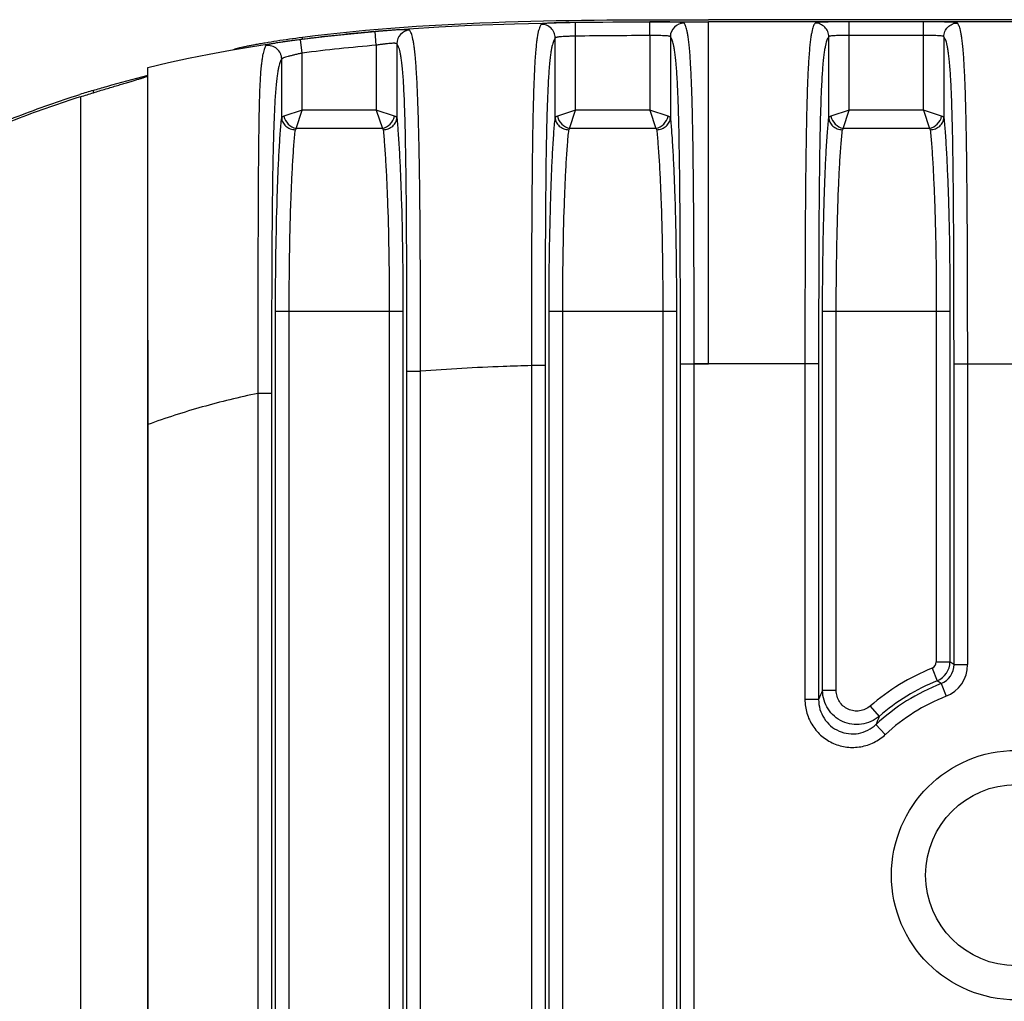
# Model space of a CAD drawing. Header units: millimetres. Extents: x 2556 to 2984, y -1556 to -1254.
# Tile 45 of 53: x 2851 to 2865, y -1389 to -1374. Entities that reach past the tile are written whole.
import ezdxf

# ---------------------------------------------------------------- set-up
doc = ezdxf.new("R2010")
doc.units = ezdxf.units.MM
doc.layers.add('06___PRT_ALL_SURFS', color=7, linetype='Continuous')

msp = doc.modelspace()

# ---------------------------------------------------------------- linework, layer by layer
at = {"color": 7, "linetype": 'Continuous'}
for p, q in [((2860.123, -1374.507), (2859.036, -1374.516)), ((2859.038, -1374.716), (2859.036, -1374.516)), ((2860.123, -1374.707), (2860.123, -1374.507)), ((2860.981, -1379.51), (2860.981, -1374.505)), ((2914.981, -1374.505), (2860.981, -1374.505)), ((2863.038, -1375.797), (2863.038, -1374.506)), ((2864.123, -1374.506), (2863.038, -1374.506)), ((2864.123, -1375.797), (2864.123, -1374.506)), ((2855.038, -1374.964), (2855.013, -1374.766)), ((2855.042, -1374.761), (2855.042, -1374.731)), ((2856.123, -1374.848), (2856.106, -1374.649)), ((2858.739, -1375.907), (2858.739, -1374.742)), ((2859.038, -1375.797), (2859.038, -1374.716)), ((2860.123, -1374.707), (2860.123, -1375.797)), ((2860.423, -1374.724), (2860.423, -1375.907)), ((2862.739, -1375.907), (2862.739, -1374.724)), ((2864.123, -1374.706), (2863.038, -1374.706)), ((2864.423, -1374.724), (2864.423, -1375.907)), ((2854.041, -1374.911), (2854.043, -1374.91)), ((2854.043, -1374.911), (2854.043, -1374.91)), ((2856.123, -1374.848), (2856.123, -1375.797)), ((2856.423, -1374.827), (2856.423, -1375.907)), ((2854.739, -1375.907), (2854.739, -1375.052)), ((2855.038, -1375.797), (2855.038, -1374.964)), ((2852.781, -1398.801), (2852.781, -1375.174)), ((2852.765, -1375.29), (2852.779, -1375.286)), ((2852.779, -1375.286), (2852.781, -1375.286)), ((2851.798, -1375.602), (2851.798, -1398.373)), ((2851.981, -1375.51), (2851.981, -1375.545)), ((2855.038, -1375.797), (2854.771, -1375.886)), ((2854.949, -1376.065), (2855.038, -1375.797)), ((2856.123, -1375.797), (2855.038, -1375.797)), ((2856.39, -1375.886), (2856.123, -1375.797)), ((2856.123, -1375.797), (2856.212, -1376.065)), ((2859.038, -1375.797), (2858.771, -1375.886)), ((2858.949, -1376.065), (2859.038, -1375.797)), ((2860.123, -1375.797), (2859.038, -1375.797)), ((2860.39, -1375.886), (2860.123, -1375.797)), ((2860.123, -1375.797), (2860.212, -1376.065)), ((2863.038, -1375.797), (2862.771, -1375.886)), ((2862.949, -1376.065), (2863.038, -1375.797)), ((2864.123, -1375.797), (2863.038, -1375.797)), ((2864.39, -1375.886), (2864.123, -1375.797)), ((2864.123, -1375.797), (2864.212, -1376.065)), ((2854.949, -1376.065), (2854.939, -1376.084)), ((2856.212, -1376.065), (2854.949, -1376.065)), ((2856.212, -1376.065), (2856.223, -1376.084)), ((2858.949, -1376.065), (2858.939, -1376.084)), ((2860.212, -1376.065), (2858.949, -1376.065)), ((2860.212, -1376.065), (2860.223, -1376.084)), ((2862.949, -1376.065), (2862.939, -1376.084)), ((2864.212, -1376.065), (2862.949, -1376.065)), ((2864.212, -1376.065), (2864.223, -1376.084)), ((2854.649, -1395.238), (2854.649, -1378.737)), ((2854.649, -1378.737), (2856.512, -1378.737)), ((2854.849, -1395.238), (2854.849, -1378.737)), ((2856.312, -1378.737), (2856.312, -1395.238)), ((2856.512, -1378.737), (2856.512, -1395.238)), ((2858.649, -1395.238), (2858.649, -1378.737)), ((2858.649, -1378.737), (2860.512, -1378.737)), ((2858.849, -1395.238), (2858.849, -1378.737)), ((2860.312, -1378.737), (2860.312, -1395.238)), ((2860.512, -1378.737), (2860.512, -1395.238)), ((2862.649, -1384.287), (2862.649, -1378.737)), ((2862.649, -1378.737), (2864.512, -1378.737)), ((2862.849, -1384.287), (2862.849, -1378.737)), ((2864.312, -1378.737), (2864.312, -1383.867)), ((2864.512, -1378.737), (2864.512, -1383.867)), ((2852.78, -1379.162), (2852.78, -1395.813)), ((2858.391, -1379.535), (2858.391, -1394.44)), ((2858.591, -1379.535), (2858.391, -1379.535)), ((2858.591, -1379.535), (2858.591, -1394.44)), ((2860.571, -1394.464), (2860.571, -1379.51)), ((2860.571, -1379.51), (2860.981, -1379.51)), ((2860.771, -1394.464), (2860.771, -1379.51)), ((2860.981, -1379.51), (2860.771, -1379.51)), ((2862.591, -1379.51), (2860.981, -1379.51)), ((2862.391, -1379.51), (2862.391, -1384.418)), ((2862.591, -1379.51), (2862.591, -1384.418)), ((2864.571, -1383.907), (2864.571, -1379.51)), ((2864.571, -1379.51), (2866.591, -1379.51)), ((2864.771, -1383.907), (2864.771, -1379.51)), ((2856.571, -1394.359), (2856.571, -1379.616)), ((2856.571, -1379.616), (2856.771, -1379.616)), ((2856.771, -1394.359), (2856.771, -1379.616)), ((2854.391, -1379.941), (2854.391, -1394.035)), ((2854.591, -1379.941), (2854.391, -1379.941)), ((2854.591, -1379.941), (2854.591, -1394.035)), ((2864.25, -1383.959), (2864.325, -1384.144)), ((2864.312, -1383.867), (2864.512, -1383.867)), ((2864.571, -1383.907), (2864.771, -1383.907)), ((2862.849, -1384.287), (2862.649, -1384.287)), ((2864.381, -1384.185), (2864.454, -1384.371)), ((2862.591, -1384.418), (2862.391, -1384.418)), ((2863.345, -1384.513), (2863.475, -1384.665)), ((2863.43, -1384.784), (2863.566, -1384.93))]:
    msp.add_line(p, q, dxfattribs=at)
msp.add_lwpolyline([(2852.781, -1375.174), (2853.085, -1375.102), (2853.377, -1375.038), (2853.679, -1374.977), (2853.99, -1374.92), (2854.314, -1374.865), (2854.65, -1374.814), (2854.999, -1374.766), (2855.367, -1374.721), (2855.75, -1374.68), (2856.153, -1374.643), (2856.593, -1374.609), (2857.036, -1374.581), (2857.514, -1374.557), (2858.144, -1374.534), (2858.959, -1374.516), (2859.912, -1374.507), (2860.981, -1374.505)], dxfattribs=at)
for radius in [1.825, 1.325]:
    msp.add_circle((2865.481, -1386.987), radius, dxfattribs=at)
for centre, radius, start, end in [((2856.623, -1374.827), 0.2, 94.1802, 179.7758), ((2860.623, -1374.725), 0.2, 90.2404, 179.758), ((2860.343, -1470.77), 96.063, 90.13098, 90.77798), ((2858.345, -1400.761), 26.008, 94.901, 97.3045), ((2856.492, -1390.496), 15.651, 106.7547, 107.4927), ((2865.481, -1386.987), 3.268, 112.1192, 130.8129), ((2864.212, -1383.867), 0.0998, 292.1086, 0.0105), ((2864.212, -1383.866), 0.3, 292.1932, 359.9259), ((2864.272, -1383.907), 0.299, 291.3418, 0.0945), ((2864.271, -1383.907), 0.499, 291.4253, 0.0111), ((2857.864, -1393.745), 11.907, 55.7189, 56.0603), ((2865.481, -1386.987), 3.069, 112.1192, 130.8129), ((2858.445, -1392.13), 9.917, 53.2354, 53.6341), ((2869.712, -1387.519), 7.767, 155.4054, 156.4682), ((2865.481, -1386.987), 3.01, 111.4363, 132.9431), ((2865.481, -1386.987), 2.81, 111.4363, 132.9431), ((2870.135, -1387.243), 7.141, 158.8328, 159.8545)]:
    msp.add_arc(centre, radius, start, end, dxfattribs=at)
for points, knots in [([(2855.042, -1374.731), (2856.026, -1374.605), (2858.008, -1374.476), (2859.99, -1374.475), (2860.981, -1374.475)], [0, 0, 0, 0, 0.50042, 1, 1, 1, 1]), ([(2856.609, -1374.627), (2856.608, -1374.627), (2856.606, -1374.626), (2856.602, -1374.624), (2856.593, -1374.623), (2856.58, -1374.621), (2856.562, -1374.621), (2856.54, -1374.621), (2856.515, -1374.621), (2856.485, -1374.622), (2856.439, -1374.624), (2856.375, -1374.628), (2856.291, -1374.634), (2856.2, -1374.641), (2856.138, -1374.646), (2856.106, -1374.649)], [0, 0, 0, 0, 0.004451, 0.01067, 0.029115, 0.055911, 0.091045, 0.134316, 0.185407, 0.243903, 0.309305, 0.458459, 0.627507, 0.810258, 1, 1, 1, 1]), ([(2856.771, -1379.616), (2856.77, -1379.335), (2856.77, -1378.774), (2856.767, -1377.934), (2856.762, -1377.238), (2856.755, -1376.687), (2856.748, -1376.285), (2856.739, -1375.903), (2856.727, -1375.554), (2856.712, -1375.257), (2856.697, -1375.048), (2856.683, -1374.917), (2856.673, -1374.842), (2856.663, -1374.782), (2856.652, -1374.734), (2856.642, -1374.696), (2856.631, -1374.666), (2856.621, -1374.644), (2856.613, -1374.632), (2856.609, -1374.627)], [0, 0, 0, 0, 0.16833, 0.336428, 0.50354, 0.586041, 0.666885, 0.744425, 0.815627, 0.876202, 0.922837, 0.940843, 0.95569, 0.967782, 0.97753, 0.985308, 0.991452, 0.996258, 1, 1, 1, 1]), ([(2858.535, -1374.543), (2858.531, -1374.548), (2858.523, -1374.56), (2858.512, -1374.583), (2858.501, -1374.614), (2858.491, -1374.653), (2858.481, -1374.702), (2858.471, -1374.763), (2858.462, -1374.837), (2858.449, -1374.97), (2858.436, -1375.178), (2858.423, -1375.475), (2858.414, -1375.824), (2858.407, -1376.206), (2858.402, -1376.607), (2858.397, -1377.158), (2858.393, -1377.854), (2858.391, -1378.693), (2858.391, -1379.254), (2858.391, -1379.535)], [0, 0, 0, 0, 0.00389, 0.008851, 0.015149, 0.023072, 0.03295, 0.045153, 0.060084, 0.078144, 0.124789, 0.185277, 0.256359, 0.333787, 0.414532, 0.496943, 0.66389, 0.831828, 1, 1, 1, 1]), ([(2859.036, -1374.516), (2859.004, -1374.516), (2858.941, -1374.517), (2858.85, -1374.519), (2858.767, -1374.521), (2858.702, -1374.524), (2858.657, -1374.526), (2858.628, -1374.528), (2858.602, -1374.53), (2858.581, -1374.532), (2858.563, -1374.534), (2858.55, -1374.537), (2858.541, -1374.539), (2858.537, -1374.541), (2858.535, -1374.542), (2858.535, -1374.543)], [0, 0, 0, 0, 0.189825, 0.372525, 0.541329, 0.690114, 0.755332, 0.813677, 0.864676, 0.907939, 0.943168, 0.970175, 0.988945, 0.995359, 1, 1, 1, 1]), ([(2858.739, -1374.742), (2858.739, -1374.716), (2858.728, -1374.663), (2858.682, -1374.596), (2858.614, -1374.552), (2858.561, -1374.542), (2858.535, -1374.543)], [0, 0, 0, 0, 0.249812, 0.499899, 0.750046, 1, 1, 1, 1]), ([(2860.622, -1374.524), (2860.622, -1374.524), (2860.62, -1374.523), (2860.616, -1374.52), (2860.607, -1374.518), (2860.594, -1374.516), (2860.577, -1374.514), (2860.555, -1374.513), (2860.53, -1374.511), (2860.501, -1374.51), (2860.455, -1374.509), (2860.391, -1374.508), (2860.307, -1374.507), (2860.217, -1374.507), (2860.154, -1374.507), (2860.123, -1374.507)], [0, 0, 0, 0, 0.004589, 0.010938, 0.029567, 0.05643, 0.091523, 0.134667, 0.18557, 0.243848, 0.309033, 0.457862, 0.626848, 0.809831, 1, 1, 1, 1]), ([(2860.771, -1379.51), (2860.771, -1379.23), (2860.77, -1378.669), (2860.768, -1377.831), (2860.764, -1377.135), (2860.758, -1376.585), (2860.753, -1376.184), (2860.745, -1375.801), (2860.735, -1375.453), (2860.722, -1375.157), (2860.708, -1374.949), (2860.695, -1374.817), (2860.686, -1374.742), (2860.676, -1374.682), (2860.666, -1374.633), (2860.655, -1374.594), (2860.645, -1374.564), (2860.634, -1374.542), (2860.626, -1374.529), (2860.622, -1374.524)], [0, 0, 0, 0, 0.168271, 0.336308, 0.503349, 0.585804, 0.666586, 0.744043, 0.815134, 0.875603, 0.922198, 0.940222, 0.955114, 0.967274, 0.977107, 0.984985, 0.991236, 0.996152, 1, 1, 1, 1]), ([(2862.539, -1374.524), (2862.535, -1374.529), (2862.527, -1374.542), (2862.516, -1374.564), (2862.506, -1374.594), (2862.496, -1374.633), (2862.486, -1374.682), (2862.476, -1374.742), (2862.466, -1374.817), (2862.453, -1374.949), (2862.439, -1375.157), (2862.426, -1375.453), (2862.416, -1375.801), (2862.409, -1376.184), (2862.403, -1376.585), (2862.397, -1377.135), (2862.393, -1377.831), (2862.391, -1378.669), (2862.391, -1379.23), (2862.391, -1379.51)], [0, 0, 0, 0, 0.00385, 0.008765, 0.015011, 0.02288, 0.032707, 0.044865, 0.059759, 0.077788, 0.12438, 0.184851, 0.255949, 0.333408, 0.414192, 0.49665, 0.663693, 0.831729, 1, 1, 1, 1]), ([(2863.038, -1374.506), (2863.007, -1374.506), (2862.944, -1374.506), (2862.854, -1374.507), (2862.77, -1374.508), (2862.706, -1374.509), (2862.661, -1374.51), (2862.632, -1374.511), (2862.606, -1374.513), (2862.585, -1374.514), (2862.567, -1374.516), (2862.554, -1374.518), (2862.546, -1374.521), (2862.541, -1374.523), (2862.54, -1374.524), (2862.539, -1374.524)], [0, 0, 0, 0, 0.190225, 0.373249, 0.54224, 0.691045, 0.756212, 0.814471, 0.865356, 0.908484, 0.943566, 0.970423, 0.989053, 0.995406, 1, 1, 1, 1]), ([(2862.739, -1374.724), (2862.739, -1374.698), (2862.728, -1374.646), (2862.684, -1374.579), (2862.617, -1374.535), (2862.565, -1374.524), (2862.539, -1374.524)], [0, 0, 0, 0, 0.249817, 0.499899, 0.750041, 1, 1, 1, 1]), ([(2864.622, -1374.524), (2864.622, -1374.524), (2864.62, -1374.523), (2864.616, -1374.521), (2864.607, -1374.518), (2864.594, -1374.516), (2864.577, -1374.514), (2864.555, -1374.513), (2864.53, -1374.511), (2864.501, -1374.51), (2864.455, -1374.509), (2864.391, -1374.508), (2864.308, -1374.507), (2864.217, -1374.506), (2864.155, -1374.506), (2864.123, -1374.506)], [0, 0, 0, 0, 0.004594, 0.010946, 0.029575, 0.056431, 0.091511, 0.134638, 0.185521, 0.243779, 0.308945, 0.457748, 0.626739, 0.809764, 1, 1, 1, 1]), ([(2864.423, -1374.724), (2864.423, -1374.698), (2864.433, -1374.646), (2864.478, -1374.579), (2864.544, -1374.535), (2864.596, -1374.524), (2864.622, -1374.524)], [0, 0, 0, 0, 0.249817, 0.499899, 0.750041, 1, 1, 1, 1]), ([(2864.771, -1379.51), (2864.771, -1379.23), (2864.77, -1378.669), (2864.768, -1377.831), (2864.764, -1377.135), (2864.758, -1376.585), (2864.753, -1376.184), (2864.745, -1375.801), (2864.735, -1375.453), (2864.722, -1375.157), (2864.708, -1374.949), (2864.695, -1374.817), (2864.686, -1374.742), (2864.676, -1374.682), (2864.666, -1374.633), (2864.655, -1374.594), (2864.645, -1374.564), (2864.634, -1374.542), (2864.626, -1374.529), (2864.622, -1374.524)], [0, 0, 0, 0, 0.168274, 0.336313, 0.503356, 0.585813, 0.666596, 0.744052, 0.81515, 0.875621, 0.922214, 0.940243, 0.955137, 0.967296, 0.977122, 0.984991, 0.991235, 0.99615, 1, 1, 1, 1]), ([(2854.043, -1374.91), (2854.043, -1374.909), (2854.046, -1374.907), (2854.051, -1374.905), (2854.059, -1374.902), (2854.069, -1374.899), (2854.081, -1374.896), (2854.101, -1374.89), (2854.132, -1374.883), (2854.175, -1374.873), (2854.226, -1374.862), (2854.285, -1374.85), (2854.351, -1374.838), (2854.423, -1374.824), (2854.529, -1374.806), (2854.673, -1374.782), (2854.854, -1374.755), (2854.978, -1374.739), (2855.042, -1374.731)], [0, 0, 0, 0, 0.003394, 0.00898, 0.016814, 0.026897, 0.039213, 0.053735, 0.089245, 0.133074, 0.184788, 0.243882, 0.309792, 0.381901, 0.459547, 0.6286, 0.810913, 1, 1, 1, 1]), ([(2855.013, -1374.766), (2854.981, -1374.77), (2854.918, -1374.778), (2854.828, -1374.791), (2854.743, -1374.803), (2854.679, -1374.813), (2854.633, -1374.821), (2854.603, -1374.827), (2854.578, -1374.832), (2854.556, -1374.837), (2854.538, -1374.842), (2854.524, -1374.846), (2854.516, -1374.849), (2854.511, -1374.852), (2854.51, -1374.854), (2854.509, -1374.854)], [0, 0, 0, 0, 0.187911, 0.369033, 0.536875, 0.685469, 0.750883, 0.8096, 0.861124, 0.905032, 0.94099, 0.96877, 0.988305, 0.995069, 1, 1, 1, 1]), ([(2856.106, -1374.649), (2856.015, -1374.656), (2855.65, -1374.69), (2855.286, -1374.73), (2855.013, -1374.766)], [0, 0, 0, 0, 0.248106, 1, 1, 1, 1]), ([(2858.739, -1374.742), (2858.735, -1374.747), (2858.727, -1374.759), (2858.717, -1374.781), (2858.706, -1374.809), (2858.696, -1374.846), (2858.686, -1374.893), (2858.676, -1374.951), (2858.666, -1375.022), (2858.652, -1375.15), (2858.638, -1375.352), (2858.624, -1375.642), (2858.614, -1375.981), (2858.604, -1376.482), (2858.597, -1377.134), (2858.593, -1377.929), (2858.591, -1378.731), (2858.591, -1379.267), (2858.591, -1379.535)], [0, 0, 0, 0, 0.003889, 0.008819, 0.015052, 0.02288, 0.032639, 0.044721, 0.059568, 0.077639, 0.124825, 0.186444, 0.258518, 0.336404, 0.499381, 0.665609, 0.8327, 1, 1, 1, 1]), ([(2859.038, -1374.716), (2859.019, -1374.716), (2858.982, -1374.717), (2858.928, -1374.719), (2858.878, -1374.721), (2858.834, -1374.724), (2858.797, -1374.727), (2858.772, -1374.731), (2858.756, -1374.734), (2858.748, -1374.736), (2858.742, -1374.739), (2858.739, -1374.741), (2858.739, -1374.742)], [0, 0, 0, 0, 0.187309, 0.367873, 0.535218, 0.683369, 0.807122, 0.902308, 0.938289, 0.966307, 0.986546, 1, 1, 1, 1]), ([(2860.423, -1374.724), (2860.422, -1374.723), (2860.419, -1374.72), (2860.414, -1374.718), (2860.406, -1374.716), (2860.39, -1374.713), (2860.364, -1374.711), (2860.327, -1374.709), (2860.283, -1374.708), (2860.233, -1374.707), (2860.179, -1374.707), (2860.142, -1374.707), (2860.123, -1374.707)], [0, 0, 0, 0, 0.013223, 0.033203, 0.060999, 0.096813, 0.191831, 0.31561, 0.463927, 0.63152, 0.812376, 1, 1, 1, 1]), ([(2860.571, -1379.51), (2860.571, -1379.242), (2860.57, -1378.707), (2860.568, -1377.906), (2860.564, -1377.111), (2860.557, -1376.459), (2860.547, -1375.959), (2860.537, -1375.62), (2860.524, -1375.331), (2860.509, -1375.129), (2860.496, -1375.002), (2860.486, -1374.93), (2860.476, -1374.873), (2860.466, -1374.827), (2860.455, -1374.79), (2860.445, -1374.762), (2860.434, -1374.74), (2860.427, -1374.729), (2860.423, -1374.724)], [0, 0, 0, 0, 0.167405, 0.3346, 0.500928, 0.663995, 0.741913, 0.814, 0.875597, 0.922722, 0.940752, 0.955553, 0.967588, 0.977298, 0.985078, 0.991264, 0.996151, 1, 1, 1, 1]), ([(2862.739, -1374.724), (2862.735, -1374.729), (2862.727, -1374.74), (2862.717, -1374.762), (2862.706, -1374.79), (2862.696, -1374.827), (2862.686, -1374.873), (2862.676, -1374.93), (2862.666, -1375.002), (2862.652, -1375.129), (2862.638, -1375.331), (2862.624, -1375.62), (2862.614, -1375.959), (2862.604, -1376.459), (2862.597, -1377.111), (2862.593, -1377.906), (2862.591, -1378.707), (2862.591, -1379.242), (2862.591, -1379.51)], [0, 0, 0, 0, 0.003852, 0.008737, 0.014918, 0.02269, 0.032394, 0.044426, 0.059231, 0.077264, 0.124385, 0.185985, 0.25808, 0.336, 0.49907, 0.6654, 0.832595, 1, 1, 1, 1]), ([(2863.038, -1374.706), (2863.019, -1374.706), (2862.982, -1374.706), (2862.928, -1374.707), (2862.878, -1374.707), (2862.834, -1374.709), (2862.797, -1374.711), (2862.772, -1374.713), (2862.756, -1374.716), (2862.748, -1374.718), (2862.742, -1374.72), (2862.739, -1374.723), (2862.739, -1374.724)], [0, 0, 0, 0, 0.187597, 0.368436, 0.536016, 0.684324, 0.808102, 0.90313, 0.938952, 0.966761, 0.986758, 1, 1, 1, 1]), ([(2864.423, -1374.724), (2864.422, -1374.723), (2864.419, -1374.72), (2864.414, -1374.718), (2864.406, -1374.716), (2864.39, -1374.713), (2864.364, -1374.711), (2864.327, -1374.709), (2864.283, -1374.707), (2864.233, -1374.707), (2864.179, -1374.706), (2864.142, -1374.706), (2864.123, -1374.706)], [0, 0, 0, 0, 0.013242, 0.033237, 0.061044, 0.096865, 0.19189, 0.315666, 0.463973, 0.631552, 0.812392, 1, 1, 1, 1]), ([(2864.571, -1379.51), (2864.571, -1379.242), (2864.57, -1378.707), (2864.568, -1377.906), (2864.564, -1377.111), (2864.557, -1376.459), (2864.547, -1375.958), (2864.537, -1375.62), (2864.524, -1375.331), (2864.509, -1375.129), (2864.496, -1375.002), (2864.486, -1374.93), (2864.476, -1374.873), (2864.466, -1374.827), (2864.455, -1374.79), (2864.445, -1374.762), (2864.434, -1374.74), (2864.427, -1374.729), (2864.423, -1374.724)], [0, 0, 0, 0, 0.167408, 0.334606, 0.500936, 0.664005, 0.741923, 0.814016, 0.875616, 0.922737, 0.940772, 0.955576, 0.967609, 0.977312, 0.985083, 0.991263, 0.996148, 1, 1, 1, 1]), ([(2854.509, -1374.854), (2854.505, -1374.86), (2854.497, -1374.874), (2854.486, -1374.899), (2854.476, -1374.931), (2854.465, -1374.973), (2854.455, -1375.024), (2854.446, -1375.089), (2854.437, -1375.167), (2854.425, -1375.305), (2854.415, -1375.521), (2854.407, -1375.826), (2854.402, -1376.182), (2854.396, -1376.71), (2854.393, -1377.399), (2854.391, -1378.24), (2854.39, -1379.09), (2854.391, -1379.657), (2854.391, -1379.941)], [0, 0, 0, 0, 0.004128, 0.009361, 0.01596, 0.024214, 0.034454, 0.04705, 0.062404, 0.080906, 0.128403, 0.189484, 0.26075, 0.338018, 0.500335, 0.666198, 0.832989, 1, 1, 1, 1]), ([(2854.739, -1375.052), (2854.739, -1375.037), (2854.736, -1375.009), (2854.717, -1374.954), (2854.673, -1374.896), (2854.608, -1374.861), (2854.552, -1374.851), (2854.523, -1374.852), (2854.509, -1374.854)], [0, 0, 0, 0, 0.1252, 0.250496, 0.499896, 0.749361, 0.874723, 1, 1, 1, 1]), ([(2856.423, -1374.827), (2856.422, -1374.825), (2856.419, -1374.823), (2856.414, -1374.822), (2856.405, -1374.821), (2856.389, -1374.82), (2856.364, -1374.82), (2856.327, -1374.823), (2856.282, -1374.827), (2856.232, -1374.833), (2856.179, -1374.84), (2856.142, -1374.845), (2856.123, -1374.848)], [0, 0, 0, 0, 0.012524, 0.031812, 0.059105, 0.094628, 0.18963, 0.313894, 0.462865, 0.631015, 0.812211, 1, 1, 1, 1]), ([(2856.571, -1379.616), (2856.571, -1379.348), (2856.57, -1378.812), (2856.568, -1378.009), (2856.565, -1377.343), (2856.56, -1376.816), (2856.554, -1376.43), (2856.547, -1376.06), (2856.537, -1375.72), (2856.524, -1375.431), (2856.51, -1375.228), (2856.496, -1375.101), (2856.486, -1375.03), (2856.476, -1374.973), (2856.466, -1374.927), (2856.455, -1374.891), (2856.445, -1374.863), (2856.434, -1374.842), (2856.427, -1374.831), (2856.423, -1374.827)], [0, 0, 0, 0, 0.167475, 0.334742, 0.501152, 0.583451, 0.664332, 0.742339, 0.814546, 0.876266, 0.923435, 0.941441, 0.956189, 0.968146, 0.97776, 0.985431, 0.9915, 0.996266, 1, 1, 1, 1]), ([(2854.739, -1375.052), (2854.735, -1375.057), (2854.727, -1375.07), (2854.716, -1375.094), (2854.706, -1375.125), (2854.695, -1375.164), (2854.685, -1375.213), (2854.675, -1375.275), (2854.665, -1375.35), (2854.651, -1375.483), (2854.637, -1375.694), (2854.624, -1375.992), (2854.614, -1376.338), (2854.604, -1376.848), (2854.597, -1377.509), (2854.593, -1378.315), (2854.591, -1379.127), (2854.591, -1379.669), (2854.591, -1379.941)], [0, 0, 0, 0, 0.004124, 0.009329, 0.015872, 0.024048, 0.034196, 0.046712, 0.062037, 0.080622, 0.128814, 0.191092, 0.263309, 0.340966, 0.502995, 0.668059, 0.833931, 1, 1, 1, 1]), ([(2855.038, -1374.964), (2855.02, -1374.968), (2854.983, -1374.976), (2854.929, -1374.989), (2854.879, -1375.001), (2854.835, -1375.013), (2854.798, -1375.024), (2854.772, -1375.032), (2854.756, -1375.039), (2854.748, -1375.043), (2854.742, -1375.047), (2854.739, -1375.05), (2854.739, -1375.052)], [0, 0, 0, 0, 0.183719, 0.361224, 0.526539, 0.674054, 0.798691, 0.896146, 0.933655, 0.963348, 0.985253, 1, 1, 1, 1]), ([(2851.798, -1375.602), (2851.861, -1375.582), (2851.984, -1375.543), (2852.136, -1375.497), (2852.253, -1375.462), (2852.335, -1375.437), (2852.413, -1375.414), (2852.484, -1375.393), (2852.55, -1375.374), (2852.608, -1375.356), (2852.658, -1375.34), (2852.695, -1375.329), (2852.721, -1375.32), (2852.736, -1375.315), (2852.749, -1375.31), (2852.76, -1375.306), (2852.769, -1375.302), (2852.775, -1375.299), (2852.779, -1375.297), (2852.781, -1375.295), (2852.781, -1375.295)], [0, 0, 0, 0, 0.191386, 0.375826, 0.463432, 0.546891, 0.625414, 0.69823, 0.764606, 0.823847, 0.875318, 0.918452, 0.936738, 0.952766, 0.966491, 0.977877, 0.986898, 0.993544, 0.997843, 1, 1, 1, 1]), ([(2851.981, -1375.51), (2852.047, -1375.49), (2852.308, -1375.413), (2852.57, -1375.341), (2852.765, -1375.29)], [0, 0, 0, 0, 0.256027, 1, 1, 1, 1]), ([(2851.788, -1398.405), (2851.484, -1398.309), (2850.881, -1398.098), (2850, -1397.723), (2849.148, -1397.285), (2848.333, -1396.781), (2847.561, -1396.214), (2846.958, -1395.691), (2846.504, -1395.242), (2846.07, -1394.774), (2845.565, -1394.155), (2845.025, -1393.364), (2844.553, -1392.53), (2844.153, -1391.66), (2843.824, -1390.76), (2843.568, -1389.836), (2843.324, -1388.583), (2843.202, -1386.987), (2843.324, -1385.391), (2843.568, -1384.138), (2843.824, -1383.215), (2844.153, -1382.315), (2844.553, -1381.444), (2845.025, -1380.611), (2845.565, -1379.82), (2846.07, -1379.201), (2846.504, -1378.733), (2846.958, -1378.284), (2847.561, -1377.76), (2848.333, -1377.193), (2849.148, -1376.69), (2850, -1376.252), (2850.881, -1375.876), (2851.484, -1375.665), (2851.788, -1375.569)], [0, 0, 0, 0, 0.031255, 0.062509, 0.093762, 0.125015, 0.156267, 0.187519, 0.203148, 0.218777, 0.250028, 0.28128, 0.312531, 0.343783, 0.375035, 0.406288, 0.43754, 0.5, 0.56246, 0.593712, 0.624965, 0.656217, 0.687469, 0.71872, 0.749972, 0.781223, 0.796852, 0.812481, 0.843733, 0.874985, 0.906238, 0.937491, 0.968745, 1, 1, 1, 1]), ([(2851.798, -1375.602), (2851.495, -1375.697), (2850.894, -1375.908), (2850.016, -1376.282), (2849.167, -1376.72), (2848.354, -1377.222), (2847.585, -1377.787), (2846.984, -1378.309), (2846.532, -1378.757), (2846.099, -1379.224), (2845.596, -1379.841), (2845.058, -1380.63), (2844.587, -1381.461), (2844.188, -1382.329), (2843.861, -1383.226), (2843.605, -1384.146), (2843.362, -1385.396), (2843.241, -1386.987), (2843.362, -1388.578), (2843.605, -1389.828), (2843.861, -1390.748), (2844.188, -1391.646), (2844.587, -1392.513), (2845.058, -1393.345), (2845.596, -1394.134), (2846.099, -1394.751), (2846.532, -1395.217), (2846.984, -1395.665), (2847.585, -1396.187), (2848.354, -1396.753), (2849.167, -1397.255), (2850.016, -1397.692), (2850.894, -1398.067), (2851.495, -1398.277), (2851.798, -1398.373)], [0, 0, 0, 0, 0.031253, 0.062504, 0.093756, 0.125007, 0.156258, 0.187508, 0.203137, 0.218766, 0.250018, 0.281269, 0.312522, 0.343775, 0.375028, 0.406282, 0.437536, 0.5, 0.562464, 0.593718, 0.624972, 0.656225, 0.687478, 0.718731, 0.749982, 0.781234, 0.796863, 0.812492, 0.843742, 0.874993, 0.906244, 0.937496, 0.968747, 1, 1, 1, 1]), ([(2854.649, -1378.737), (2854.649, -1378.451), (2854.653, -1377.9), (2854.668, -1377.231), (2854.685, -1376.741), (2854.7, -1376.425), (2854.717, -1376.151), (2854.731, -1375.983), (2854.739, -1375.907)], [0, 0, 0, 0, 0.302853, 0.583566, 0.709119, 0.821687, 0.919231, 1, 1, 1, 1]), ([(2854.771, -1375.886), (2854.767, -1375.888), (2854.759, -1375.891), (2854.749, -1375.896), (2854.742, -1375.901), (2854.739, -1375.905), (2854.739, -1375.907)], [0, 0, 0, 0, 0.347137, 0.625367, 0.838731, 1, 1, 1, 1]), ([(2854.739, -1375.907), (2854.739, -1375.919), (2854.742, -1375.942), (2854.754, -1375.975), (2854.773, -1376.005), (2854.807, -1376.041), (2854.862, -1376.074), (2854.913, -1376.084), (2854.939, -1376.084)], [0, 0, 0, 0, 0.117147, 0.236067, 0.357557, 0.481979, 0.737887, 1, 1, 1, 1]), ([(2854.771, -1375.886), (2854.78, -1375.929), (2854.826, -1376.01), (2854.907, -1376.056), (2854.949, -1376.065)], [0, 0, 0, 0, 0.5, 1, 1, 1, 1]), ([(2856.212, -1376.065), (2856.255, -1376.056), (2856.335, -1376.01), (2856.381, -1375.929), (2856.39, -1375.886)], [0, 0, 0, 0, 0.500001, 1, 1, 1, 1]), ([(2856.223, -1376.084), (2856.249, -1376.084), (2856.299, -1376.074), (2856.354, -1376.041), (2856.388, -1376.005), (2856.407, -1375.975), (2856.419, -1375.942), (2856.422, -1375.919), (2856.423, -1375.907)], [0, 0, 0, 0, 0.262113, 0.518021, 0.642443, 0.763933, 0.882853, 1, 1, 1, 1]), ([(2856.423, -1375.907), (2856.422, -1375.905), (2856.419, -1375.901), (2856.412, -1375.896), (2856.402, -1375.891), (2856.395, -1375.888), (2856.39, -1375.886)], [0, 0, 0, 0, 0.161262, 0.374631, 0.65286, 1, 1, 1, 1]), ([(2856.423, -1375.907), (2856.43, -1375.983), (2856.444, -1376.151), (2856.461, -1376.425), (2856.476, -1376.741), (2856.494, -1377.231), (2856.508, -1377.9), (2856.512, -1378.451), (2856.512, -1378.737)], [0, 0, 0, 0, 0.080769, 0.178312, 0.29088, 0.416434, 0.697146, 1, 1, 1, 1]), ([(2858.649, -1378.737), (2858.649, -1378.451), (2858.653, -1377.9), (2858.668, -1377.231), (2858.685, -1376.741), (2858.7, -1376.425), (2858.717, -1376.151), (2858.731, -1375.983), (2858.739, -1375.907)], [0, 0, 0, 0, 0.302853, 0.583566, 0.709119, 0.821687, 0.919231, 1, 1, 1, 1]), ([(2858.771, -1375.886), (2858.767, -1375.888), (2858.759, -1375.891), (2858.749, -1375.896), (2858.742, -1375.901), (2858.739, -1375.905), (2858.739, -1375.907)], [0, 0, 0, 0, 0.347137, 0.625367, 0.838731, 1, 1, 1, 1]), ([(2858.739, -1375.907), (2858.739, -1375.919), (2858.742, -1375.942), (2858.754, -1375.975), (2858.773, -1376.005), (2858.807, -1376.041), (2858.862, -1376.074), (2858.913, -1376.084), (2858.939, -1376.084)], [0, 0, 0, 0, 0.117147, 0.236067, 0.357557, 0.481979, 0.737887, 1, 1, 1, 1]), ([(2858.771, -1375.886), (2858.78, -1375.929), (2858.826, -1376.01), (2858.907, -1376.056), (2858.949, -1376.065)], [0, 0, 0, 0, 0.5, 1, 1, 1, 1]), ([(2860.212, -1376.065), (2860.255, -1376.056), (2860.335, -1376.01), (2860.381, -1375.929), (2860.39, -1375.886)], [0, 0, 0, 0, 0.500001, 1, 1, 1, 1]), ([(2860.223, -1376.084), (2860.249, -1376.084), (2860.299, -1376.074), (2860.354, -1376.041), (2860.388, -1376.005), (2860.407, -1375.975), (2860.419, -1375.942), (2860.422, -1375.919), (2860.423, -1375.907)], [0, 0, 0, 0, 0.262113, 0.518021, 0.642443, 0.763933, 0.882853, 1, 1, 1, 1]), ([(2860.423, -1375.907), (2860.422, -1375.905), (2860.419, -1375.901), (2860.412, -1375.896), (2860.402, -1375.891), (2860.395, -1375.888), (2860.39, -1375.886)], [0, 0, 0, 0, 0.161262, 0.374631, 0.65286, 1, 1, 1, 1]), ([(2860.423, -1375.907), (2860.43, -1375.983), (2860.444, -1376.151), (2860.461, -1376.425), (2860.476, -1376.741), (2860.494, -1377.231), (2860.508, -1377.9), (2860.512, -1378.451), (2860.512, -1378.737)], [0, 0, 0, 0, 0.080769, 0.178312, 0.29088, 0.416434, 0.697146, 1, 1, 1, 1]), ([(2862.649, -1378.737), (2862.649, -1378.451), (2862.653, -1377.9), (2862.668, -1377.231), (2862.685, -1376.741), (2862.7, -1376.425), (2862.717, -1376.151), (2862.731, -1375.983), (2862.739, -1375.907)], [0, 0, 0, 0, 0.302853, 0.583566, 0.709119, 0.821687, 0.919231, 1, 1, 1, 1]), ([(2862.771, -1375.886), (2862.767, -1375.888), (2862.759, -1375.891), (2862.749, -1375.896), (2862.742, -1375.901), (2862.739, -1375.905), (2862.739, -1375.907)], [0, 0, 0, 0, 0.347137, 0.625367, 0.838731, 1, 1, 1, 1]), ([(2862.739, -1375.907), (2862.739, -1375.919), (2862.742, -1375.942), (2862.754, -1375.975), (2862.773, -1376.005), (2862.807, -1376.041), (2862.862, -1376.074), (2862.913, -1376.084), (2862.939, -1376.084)], [0, 0, 0, 0, 0.117147, 0.236067, 0.357557, 0.481979, 0.737887, 1, 1, 1, 1]), ([(2862.771, -1375.886), (2862.78, -1375.929), (2862.826, -1376.01), (2862.907, -1376.056), (2862.949, -1376.065)], [0, 0, 0, 0, 0.5, 1, 1, 1, 1]), ([(2864.212, -1376.065), (2864.255, -1376.056), (2864.335, -1376.01), (2864.381, -1375.929), (2864.39, -1375.886)], [0, 0, 0, 0, 0.500001, 1, 1, 1, 1]), ([(2864.223, -1376.084), (2864.249, -1376.084), (2864.299, -1376.074), (2864.354, -1376.041), (2864.388, -1376.005), (2864.407, -1375.975), (2864.419, -1375.942), (2864.422, -1375.919), (2864.423, -1375.907)], [0, 0, 0, 0, 0.262113, 0.518021, 0.642443, 0.763933, 0.882853, 1, 1, 1, 1]), ([(2864.423, -1375.907), (2864.422, -1375.905), (2864.419, -1375.901), (2864.412, -1375.896), (2864.402, -1375.891), (2864.395, -1375.888), (2864.39, -1375.886)], [0, 0, 0, 0, 0.161262, 0.374631, 0.65286, 1, 1, 1, 1]), ([(2864.423, -1375.907), (2864.43, -1375.983), (2864.444, -1376.151), (2864.461, -1376.425), (2864.476, -1376.741), (2864.494, -1377.231), (2864.508, -1377.9), (2864.512, -1378.451), (2864.512, -1378.737)], [0, 0, 0, 0, 0.080769, 0.178312, 0.29088, 0.416434, 0.697146, 1, 1, 1, 1]), ([(2854.849, -1378.737), (2854.849, -1378.469), (2854.853, -1377.952), (2854.867, -1377.325), (2854.885, -1376.866), (2854.9, -1376.569), (2854.917, -1376.313), (2854.931, -1376.155), (2854.939, -1376.084)], [0, 0, 0, 0, 0.302834, 0.58353, 0.70908, 0.821649, 0.919204, 1, 1, 1, 1]), ([(2856.223, -1376.084), (2856.23, -1376.155), (2856.244, -1376.313), (2856.261, -1376.569), (2856.276, -1376.866), (2856.294, -1377.325), (2856.309, -1377.952), (2856.312, -1378.469), (2856.312, -1378.737)], [0, 0, 0, 0, 0.080795, 0.178348, 0.290917, 0.416466, 0.697163, 1, 1, 1, 1]), ([(2858.849, -1378.737), (2858.849, -1378.469), (2858.853, -1377.952), (2858.867, -1377.325), (2858.885, -1376.866), (2858.9, -1376.569), (2858.917, -1376.313), (2858.931, -1376.155), (2858.939, -1376.084)], [0, 0, 0, 0, 0.302834, 0.58353, 0.70908, 0.821649, 0.919204, 1, 1, 1, 1]), ([(2860.223, -1376.084), (2860.23, -1376.155), (2860.244, -1376.313), (2860.261, -1376.569), (2860.276, -1376.866), (2860.294, -1377.325), (2860.309, -1377.952), (2860.312, -1378.469), (2860.312, -1378.737)], [0, 0, 0, 0, 0.080795, 0.178348, 0.290917, 0.416466, 0.697163, 1, 1, 1, 1]), ([(2862.849, -1378.737), (2862.849, -1378.469), (2862.853, -1377.952), (2862.867, -1377.325), (2862.885, -1376.866), (2862.9, -1376.569), (2862.917, -1376.313), (2862.931, -1376.155), (2862.939, -1376.084)], [0, 0, 0, 0, 0.302834, 0.58353, 0.70908, 0.821649, 0.919204, 1, 1, 1, 1]), ([(2864.223, -1376.084), (2864.23, -1376.155), (2864.244, -1376.313), (2864.261, -1376.569), (2864.276, -1376.866), (2864.294, -1377.325), (2864.309, -1377.952), (2864.312, -1378.469), (2864.312, -1378.737)], [0, 0, 0, 0, 0.080795, 0.178348, 0.290917, 0.416466, 0.697163, 1, 1, 1, 1]), ([(2858.391, -1379.535), (2858.254, -1379.538), (2857.713, -1379.556), (2857.173, -1379.585), (2856.771, -1379.616)], [0, 0, 0, 0, 0.253671, 1, 1, 1, 1]), ([(2854.391, -1379.941), (2854.254, -1379.969), (2853.982, -1380.031), (2853.577, -1380.137), (2853.176, -1380.258), (2852.912, -1380.349), (2852.781, -1380.397)], [0, 0, 0, 0, 0.250001, 0.500001, 0.750006, 1, 1, 1, 1]), ([(2863.475, -1384.665), (2863.439, -1384.695), (2863.358, -1384.747), (2863.22, -1384.787), (2863.076, -1384.787), (2862.938, -1384.747), (2862.817, -1384.669), (2862.723, -1384.56), (2862.663, -1384.429), (2862.65, -1384.334), (2862.649, -1384.287)], [0, 0, 0, 0, 0.124944, 0.249929, 0.374952, 0.499998, 0.625044, 0.750067, 0.875053, 1, 1, 1, 1]), ([(2863.345, -1384.513), (2863.323, -1384.532), (2863.274, -1384.563), (2863.192, -1384.588), (2863.105, -1384.588), (2863.022, -1384.564), (2862.949, -1384.517), (2862.893, -1384.451), (2862.857, -1384.372), (2862.849, -1384.315), (2862.849, -1384.287)], [0, 0, 0, 0, 0.125006, 0.250008, 0.375004, 0.499998, 0.624992, 0.749989, 0.87499, 1, 1, 1, 1]), ([(2862.391, -1384.418), (2862.391, -1384.486), (2862.41, -1384.621), (2862.496, -1384.808), (2862.632, -1384.962), (2862.806, -1385.07), (2863.004, -1385.124), (2863.209, -1385.118), (2863.404, -1385.054), (2863.517, -1384.976), (2863.566, -1384.93)], [0, 0, 0, 0, 0.125008, 0.25001, 0.375005, 0.499998, 0.62499, 0.749986, 0.874988, 1, 1, 1, 1]), ([(2862.591, -1384.418), (2862.591, -1384.467), (2862.604, -1384.564), (2862.665, -1384.697), (2862.762, -1384.808), (2862.886, -1384.886), (2863.028, -1384.924), (2863.175, -1384.92), (2863.314, -1384.873), (2863.395, -1384.817), (2863.43, -1384.784)], [0, 0, 0, 0, 0.124953, 0.249939, 0.374959, 0.499998, 0.625038, 0.750057, 0.875044, 1, 1, 1, 1])]:
    msp.add_open_spline(points, degree=3, knots=knots, dxfattribs=at)
at = {"layer": '06___PRT_ALL_SURFS', "color": 7, "linetype": 'Continuous'}
msp.add_line((2914.981, -1374.475), (2860.981, -1374.475), dxfattribs=at)

doc.saveas('drawing.dxf')
